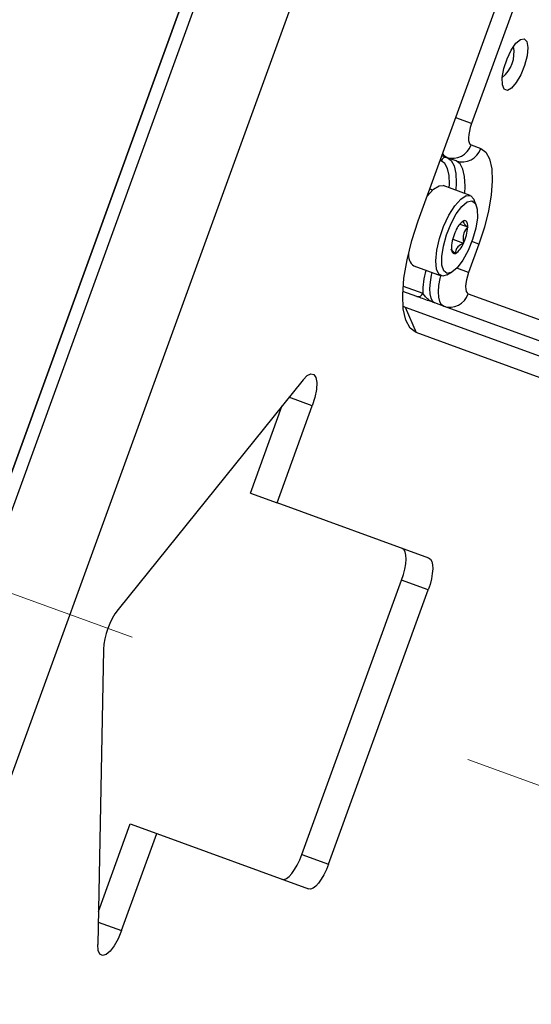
# Model space of a CAD drawing. Header units: inches. Extents: x 0.2 to 16.8, y 0.1 to 10.9.
# Tile 60 of 76: x 10.137 to 10.281, y 8.413 to 8.689. Entities that reach past the tile are written whole.
import ezdxf

# ---------------------------------------------------------------- set-up
doc = ezdxf.new("R2010")
doc.units = ezdxf.units.IN
doc.header["$MEASUREMENT"] = 0
doc.linetypes.add('CENTERX2', pattern=[0.7999999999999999, 0.5, -0.1, 0.1, -0.1])
doc.styles.add('SLDTEXTSTYLE0', font='TXT', dxfattribs={"width": 0.75})
doc.dimstyles.new('SLDDIMSTYLE22', dxfattribs={"dimtxt": 0.1181102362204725, "dimasz": 0.0984251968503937, "dimexe": 0, "dimexo": 0.0625, "dimgap": 0.02952755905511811, "dimtad": 0, "dimtih": 1, "dimtoh": 1, "dimdec": 0, "dimlfac": 355.6, "dimrnd": 1e-09, "dimzin": 12, "dimdsep": 46, "dimtxsty": 'SLDTEXTSTYLE0', "dimsah": 1, "dimcen": 0.09, "dimadec": 0, "dimazin": 3, "dimtfac": 1, "dimtdec": 0, "dimtofl": 0, "dimtmove": 0, "dimatfit": 3, "dimfxl": 0, "dimfrac": 2, "dimtolj": 1, "dimtzin": 12, "dimarcsym": 0})

# ---------------------------------------------------------------- blocks, each defined once
blk = doc.blocks.new('_D_22')
at = {"color": 7, "linetype": 'Continuous', "lineweight": 0}
for p, q in [((10.29636754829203, 9.53516817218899), (11.52850990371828, 9.08670503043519)), ((11.47301624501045, 9.106903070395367), (11.16537006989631, 8.261652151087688)), ((11.10069818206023, 8.23766100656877), (11.06471146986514, 8.23766100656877)), ((11.06471146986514, 8.23766100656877), (11.06471146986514, 8.050161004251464)), ((11.40614437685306, 8.23766100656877), (11.44213108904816, 8.23766100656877)), ((11.44213108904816, 8.23766100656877), (11.44213108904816, 8.050161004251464)), ((11.06471146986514, 8.050161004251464), (11.10069818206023, 8.050161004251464)), ((11.44213108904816, 8.050161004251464), (11.40614437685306, 8.050161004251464)), ((10.78799875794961, 7.224832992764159), (11.07966152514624, 8.026169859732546)), ((9.611350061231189, 7.653098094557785), (10.84349241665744, 7.204634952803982))]:
    blk.add_line(p, q, dxfattribs=at)
at = {"color": 7, "linetype": 'Continuous', "lineweight": 18}
for points in [[(11.47301624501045, 9.106903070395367), (11.42085495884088, 9.021146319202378), (11.45785073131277, 9.007680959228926)], [(10.78799875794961, 7.224832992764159), (10.84016004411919, 7.310589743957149), (10.8031642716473, 7.324055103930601)]]:
    blk.add_solid(points, dxfattribs=at)
at = {"color": 7, "linetype": 'Continuous', "lineweight": 18, "char_height": 0.1181102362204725, "attachment_point": 1, "style": 'SLDTEXTSTYLE0'}
for s, insert in [('712', (10.76691373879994, 8.202413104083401)), ('28.0', (11.10069818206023, 8.202413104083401))]:
    blk.add_mtext(s, dxfattribs=dict(at, insert=insert))

msp = doc.modelspace()

# ---------------------------------------------------------------- linework, layer by layer
at = {"color": 7, "linetype": 'Continuous', "lineweight": 25}
for p, q in [((10.49841343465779, 9.560107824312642), (9.750095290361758, 7.504120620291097)), ((9.750095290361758, 7.504120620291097), (10.49841343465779, 9.56010782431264)), ((9.753561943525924, 7.502858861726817), (10.50188008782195, 9.558846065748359)), ((10.52553246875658, 9.55023730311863), (9.777214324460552, 7.494250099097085)), ((10.2489321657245, 8.632252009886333), (10.35088417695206, 8.912362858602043)), ((10.34462479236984, 8.88142149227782), (10.26383263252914, 8.659446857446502)), ((10.26383263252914, 8.659446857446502), (10.25941544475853, 8.661054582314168)), ((10.26371662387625, 8.653503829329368), (10.26642804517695, 8.652516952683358)), ((10.25682662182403, 8.650026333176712), (10.25556819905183, 8.650484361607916)), ((10.25953804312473, 8.6490394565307), (10.25682662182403, 8.650026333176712)), ((10.25533235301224, 8.649073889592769), (10.25508729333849, 8.649163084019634)), ((10.26350455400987, 8.639366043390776), (10.2558997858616, 8.642133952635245)), ((10.25155200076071, 8.639268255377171), (10.25151900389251, 8.639359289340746)), ((10.25219174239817, 8.641207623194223), (10.25244691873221, 8.641146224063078)), ((10.25244691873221, 8.641146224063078), (10.25290180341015, 8.64085077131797)), ((10.26517280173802, 8.636667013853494), (10.26462225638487, 8.638086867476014)), ((10.26058787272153, 8.631395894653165), (10.26278853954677, 8.630594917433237)), ((10.26123763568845, 8.6320491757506), (10.26169565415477, 8.63230446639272)), ((10.25856717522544, 8.627132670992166), (10.26159613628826, 8.62603021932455)), ((10.26590600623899, 8.625773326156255), (10.26302057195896, 8.617845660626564)), ((10.26590600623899, 8.625773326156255), (10.2639490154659, 8.626485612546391)), ((10.24625261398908, 8.622582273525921), (10.24605621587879, 8.622579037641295)), ((10.24772438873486, 8.619672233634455), (10.25532915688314, 8.616904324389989)), ((10.25700760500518, 8.617165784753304), (10.25834201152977, 8.617899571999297)), ((10.26302057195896, 8.617845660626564), (10.25974419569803, 8.6190381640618)), ((10.24849182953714, 8.611163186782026), (10.24460169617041, 8.612579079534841)), ((10.24469322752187, 8.614042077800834), (10.2502143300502, 8.61203256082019)), ((10.26290456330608, 8.61190263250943), (10.30646999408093, 8.596046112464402)), ((10.25601456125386, 8.608425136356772), (10.25353137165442, 8.609328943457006)), ((10.24466703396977, 8.608456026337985), (10.24528036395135, 8.608143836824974)), ((10.24528036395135, 8.608143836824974), (10.24832312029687, 8.60105111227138)), ((10.24528036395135, 8.608143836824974), (10.44050269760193, 8.53708871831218)), ((10.2995799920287, 8.592568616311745), (10.25601456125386, 8.608425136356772)), ((10.44354545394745, 8.529995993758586), (10.24832312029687, 8.60105111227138)), ((10.21669664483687, 8.587883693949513), (10.16491200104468, 8.523664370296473)), ((10.21928502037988, 8.58059328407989), (10.21273907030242, 8.58297581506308)), ((10.20196980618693, 8.55619906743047), (10.21087384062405, 8.580662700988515)), ((10.20941937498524, 8.553487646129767), (10.21928502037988, 8.58059328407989)), ((10.20196980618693, 8.55619906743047), (10.20941937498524, 8.553487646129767)), ((10.25189830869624, 8.538026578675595), (10.20941937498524, 8.553487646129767)), ((10.21638219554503, 8.45518935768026), (10.24427472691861, 8.531823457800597)), ((10.25172429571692, 8.529112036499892), (10.24427472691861, 8.531823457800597)), ((10.22383176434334, 8.452477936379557), (10.25172429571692, 8.529112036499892)), ((10.16083138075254, 8.512452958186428), (10.15922133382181, 8.429971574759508)), ((10.15940237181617, 8.439246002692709), (10.1683064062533, 8.463709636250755)), ((10.1683064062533, 8.463709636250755), (10.17575597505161, 8.460998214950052)), ((10.16589032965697, 8.43389257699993), (10.17575597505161, 8.460998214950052)), ((10.17575597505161, 8.460998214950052), (10.21823490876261, 8.445537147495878)), ((10.21638219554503, 8.45518935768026), (10.22383176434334, 8.452477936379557)), ((10.1593443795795, 8.43627510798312), (10.16589032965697, 8.43389257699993))]:
    msp.add_line(p, q, dxfattribs=at)
at = {"color": 7, "linetype": 'CENTERX2', "lineweight": 18}
msp.add_line((10.73265790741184, 8.310673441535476), (7.888671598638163, 9.345799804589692), dxfattribs=at)
at = {"color": 7, "linetype": 'Continuous', "lineweight": 25, "flags": 128}
for points in [[(10.27861120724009, 8.683177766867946), (10.27932448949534, 8.6823670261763), (10.27958718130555, 8.680692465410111), (10.27936380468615, 8.678380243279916), (10.27868452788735, 8.675742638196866), (10.27764109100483, 8.673135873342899), (10.27637441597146, 8.670912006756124), (10.27505557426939, 8.669371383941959), (10.27386268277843, 8.668722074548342), (10.27295684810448, 8.669051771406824), (10.27246040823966, 8.67031594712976), (10.27244041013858, 8.672343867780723), (10.27289955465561, 8.674861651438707), (10.2737758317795, 8.67752925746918), (10.27495089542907, 8.67998641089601), (10.27626604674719, 8.681901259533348), (10.27754366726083, 8.683015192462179), (10.27861120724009, 8.683177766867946)], [(10.26383263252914, 8.659446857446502), (10.26349208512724, 8.658403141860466), (10.26323409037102, 8.657374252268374), (10.26306856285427, 8.65639972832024), (10.26300186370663, 8.655517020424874), (10.26303655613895, 8.654760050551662), (10.26317130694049, 8.654157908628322), (10.26340093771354, 8.653733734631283), (10.26371662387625, 8.653503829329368)], [(10.25682662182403, 8.650026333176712), (10.2561952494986, 8.650486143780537), (10.25580880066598, 8.651145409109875)], [(10.2570548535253, 8.649943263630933), (10.25815975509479, 8.649138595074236), (10.25896346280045, 8.647653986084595), (10.25943509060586, 8.645546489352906), (10.25955651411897, 8.642897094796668), (10.25943698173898, 8.64084651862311)], [(10.26642804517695, 8.652516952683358), (10.26784863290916, 8.651482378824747), (10.26888197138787, 8.649573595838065), (10.26948834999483, 8.646863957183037), (10.26964446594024, 8.643457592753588), (10.26934431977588, 8.639485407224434), (10.26859944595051, 8.635100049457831), (10.26743846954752, 8.630470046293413), (10.26590600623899, 8.625773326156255)], [(10.25761327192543, 8.64151029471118), (10.2576553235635, 8.642531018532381), (10.25754257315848, 8.644991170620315), (10.25710463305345, 8.64694813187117), (10.25635833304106, 8.64832669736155), (10.25533235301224, 8.649073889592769)], [(10.26192017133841, 8.639942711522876), (10.2620397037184, 8.641993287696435), (10.2619182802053, 8.644642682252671), (10.26144665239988, 8.646750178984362), (10.26064294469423, 8.648234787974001), (10.25953804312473, 8.6490394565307)], [(10.25141923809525, 8.639085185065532), (10.2515336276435, 8.639243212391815), (10.25319732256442, 8.641127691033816), (10.25473793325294, 8.642103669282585), (10.2558997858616, 8.642133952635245)], [(10.25700760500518, 8.617165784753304), (10.25581041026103, 8.616817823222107), (10.25470430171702, 8.61733964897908), (10.25401692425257, 8.618820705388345), (10.25380935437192, 8.621129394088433), (10.25410003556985, 8.624060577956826), (10.25486313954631, 8.627353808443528), (10.25603086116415, 8.630716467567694), (10.25749944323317, 8.633849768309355), (10.25913839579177, 8.636475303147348), (10.2608020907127, 8.63835978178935), (10.26234270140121, 8.639335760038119), (10.26362333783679, 8.639316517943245), (10.26453020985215, 8.638303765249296), (10.26462225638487, 8.638086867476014)], [(10.26290885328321, 8.623976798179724), (10.26142539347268, 8.621247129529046), (10.25985166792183, 8.61915300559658), (10.25834172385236, 8.617899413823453), (10.25704336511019, 8.617609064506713), (10.25608368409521, 8.618310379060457), (10.25555662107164, 8.619934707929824), (10.2555137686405, 8.622323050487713), (10.25595932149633, 8.625241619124), (10.25684966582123, 8.628404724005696), (10.25809764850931, 8.63150273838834), (10.25958110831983, 8.634232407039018), (10.26115483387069, 8.636326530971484), (10.26266477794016, 8.637580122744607), (10.26396313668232, 8.637870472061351), (10.26492281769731, 8.637169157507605), (10.26544988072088, 8.635544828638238), (10.26549273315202, 8.633156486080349), (10.26504718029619, 8.630237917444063), (10.26415683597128, 8.627074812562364), (10.26290885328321, 8.623976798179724)], [(10.24832312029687, 8.60105111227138), (10.24666576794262, 8.602258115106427), (10.24546020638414, 8.604485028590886), (10.24475276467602, 8.607646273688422), (10.24457062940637, 8.611620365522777), (10.24492079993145, 8.616254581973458), (10.24578981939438, 8.62137083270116), (10.24714429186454, 8.626772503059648), (10.2489321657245, 8.632252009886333)], [(10.26278853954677, 8.630594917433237), (10.26277648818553, 8.631043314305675), (10.26272554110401, 8.631435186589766), (10.2626365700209, 8.63176382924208), (10.26251109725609, 8.632023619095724), (10.26235126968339, 8.63221011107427), (10.26215982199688, 8.632320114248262), (10.26194002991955, 8.632351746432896), (10.26169565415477, 8.63230446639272)], [(10.25821796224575, 8.624884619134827), (10.25823001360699, 8.62443622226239), (10.25828096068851, 8.6240443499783), (10.25836993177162, 8.623715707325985), (10.25849540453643, 8.623455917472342), (10.25865523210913, 8.623269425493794), (10.25884667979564, 8.623159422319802), (10.25906647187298, 8.623127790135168), (10.25931084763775, 8.623175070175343)], [(10.25274218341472, 8.617845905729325), (10.25256630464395, 8.617069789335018), (10.25223524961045, 8.615120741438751), (10.25210185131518, 8.613355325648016), (10.25217123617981, 8.611841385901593), (10.2524407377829, 8.610637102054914), (10.252899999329, 8.609788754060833), (10.25353137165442, 8.609328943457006)], [(10.25601456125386, 8.608425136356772), (10.25538318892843, 8.6088849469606), (10.25492392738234, 8.60973329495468), (10.25465442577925, 8.61093757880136), (10.25458504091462, 8.61245151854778), (10.25471843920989, 8.614216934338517), (10.25504949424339, 8.616165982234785), (10.25522537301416, 8.616942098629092)], [(10.26302057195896, 8.617845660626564), (10.26268002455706, 8.61680194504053), (10.26242202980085, 8.615773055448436), (10.2622565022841, 8.614798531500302), (10.26218980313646, 8.613915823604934), (10.26222449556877, 8.613158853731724), (10.26235924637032, 8.612556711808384), (10.26258887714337, 8.612132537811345), (10.26290456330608, 8.61190263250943)], [(10.21669664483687, 8.587883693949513), (10.2178401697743, 8.589036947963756), (10.21887461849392, 8.589548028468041), (10.2197109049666, 8.589372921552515), (10.22027700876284, 8.58852670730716), (10.22052417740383, 8.587082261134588), (10.22043112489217, 8.585163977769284), (10.2200058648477, 8.582937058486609), (10.21928502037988, 8.58059328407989)], [(10.24427472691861, 8.531823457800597), (10.24478554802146, 8.533389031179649), (10.24517254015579, 8.534932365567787), (10.24542083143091, 8.53639415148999), (10.24552088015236, 8.537718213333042), (10.24546884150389, 8.538853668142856), (10.24526671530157, 8.539756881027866), (10.244922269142, 8.540393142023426), (10.24444873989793, 8.540737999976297)], [(10.25189830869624, 8.538026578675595), (10.25237183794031, 8.537681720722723), (10.25271628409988, 8.537045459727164), (10.2529184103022, 8.536142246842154), (10.25297044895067, 8.53500679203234), (10.25287040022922, 8.533682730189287), (10.2526221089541, 8.532220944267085), (10.25223511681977, 8.530677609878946), (10.25172429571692, 8.529112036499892)], [(10.21078533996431, 8.448248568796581), (10.21136975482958, 8.448208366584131), (10.21204259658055, 8.44847436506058), (10.21277800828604, 8.44903634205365), (10.21354772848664, 8.44987270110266), (10.2143221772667, 8.45095130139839), (10.21507159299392, 8.452230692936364), (10.21576717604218, 8.453661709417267), (10.21638219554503, 8.45518935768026)], [(10.22383176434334, 8.452477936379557), (10.22321674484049, 8.450950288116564), (10.22252116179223, 8.449519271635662), (10.22177174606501, 8.448239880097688), (10.22099729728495, 8.447161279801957), (10.22022757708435, 8.446324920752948), (10.21949216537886, 8.445762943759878), (10.21881932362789, 8.445496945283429), (10.21823490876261, 8.445537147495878)], [(10.16589032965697, 8.43389257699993), (10.16493597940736, 8.431633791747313), (10.16383031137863, 8.42965452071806), (10.16266854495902, 8.4281252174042), (10.16155073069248, 8.427177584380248), (10.16057313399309, 8.426893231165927), (10.15981994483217, 8.427296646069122), (10.15935602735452, 8.428353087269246), (10.15922133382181, 8.429971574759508)]]:
    msp.add_lwpolyline(points, dxfattribs=at)
at = {"color": 7, "linetype": 'Continuous', "lineweight": 25}
for centre, radius, start, end in [((10.2668426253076, 8.679299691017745), 0.008906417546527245, 308.9653504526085, 11.03464954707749), ((10.25852950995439, 8.65521674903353), 0.00546262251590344, 251.8362067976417, 341.7254354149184), ((10.2566291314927, 8.648645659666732), 0.00136565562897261, 71.83620679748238, 161.725435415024), ((10.26124093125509, 8.65422987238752), 0.005462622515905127, 251.8362067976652, 341.7254354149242), ((10.26463342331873, 8.627610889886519), 0.005537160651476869, 122.0429725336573, 160.6088001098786), ((10.27022187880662, 8.624187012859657), 0.01202417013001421, 154.046352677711, 176.6740031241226), ((10.2507846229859, 8.631292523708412), 0.01202417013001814, 334.0463526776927, 356.674003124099), ((10.25637307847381, 8.627868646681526), 0.005537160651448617, 302.0429725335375, 340.6088001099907), ((10.24977498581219, 8.622647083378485), 0.003613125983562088, 170.609642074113, 235.4210714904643), ((10.27297174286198, 8.61242724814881), 0.02276083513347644, 164.6041664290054, 180.9935949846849), ((10.24891755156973, 8.612460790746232), 0.001365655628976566, 251.8362067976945, 341.7254354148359), ((10.25771744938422, 8.613615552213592), 0.005462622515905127, 251.8362067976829, 341.7254354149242), ((10.18173974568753, 8.511191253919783), 0.02094639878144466, 143.453296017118, 176.5467039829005)]:
    msp.add_arc(centre, radius, start, end, dxfattribs=at)
for points, knots in [([(10.26169565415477, 8.63230446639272), (10.26165034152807, 8.632256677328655), (10.26150695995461, 8.632105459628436), (10.26155191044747, 8.631715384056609), (10.26211972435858, 8.631122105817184), (10.26261244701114, 8.630733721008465), (10.26278853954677, 8.630594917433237)], [0, 0, 0, 0, 0.1560254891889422, 0.4937074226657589, 0.8190577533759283, 0.9999999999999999, 0.9999999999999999, 0.9999999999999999, 0.9999999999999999]), ([(10.26278853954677, 8.630594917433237), (10.26236272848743, 8.63003429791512), (10.26163412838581, 8.629075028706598), (10.2614035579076, 8.62737898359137), (10.26153698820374, 8.626444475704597), (10.26159613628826, 8.62603021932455)], [0, 0, 0, 0, 0.4391165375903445, 0.7513669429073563, 1, 1, 1, 1]), ([(10.26159613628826, 8.62603021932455), (10.26101387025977, 8.625714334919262), (10.26001756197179, 8.62517382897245), (10.25939783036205, 8.624086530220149), (10.25933756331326, 8.62345501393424), (10.25931084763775, 8.623175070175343)], [0, 0, 0, 0, 0.4391165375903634, 0.7513669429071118, 1, 1, 1, 1]), ([(10.25931084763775, 8.623175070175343), (10.25913807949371, 8.623312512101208), (10.25865465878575, 8.623697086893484), (10.25817045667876, 8.624151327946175), (10.25816080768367, 8.624340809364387), (10.25815867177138, 8.624382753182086)], [0, 0, 0, 0, 0.3021812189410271, 0.8455300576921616, 1, 1, 1, 1]), ([(10.25353137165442, 8.609328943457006), (10.25352524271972, 8.609331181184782), (10.2525435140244, 8.609689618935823), (10.25118502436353, 8.610604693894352), (10.25044100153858, 8.61169913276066), (10.2502143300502, 8.61203256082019)], [0, 0, 0, 0, 0.004349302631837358, 0.6966684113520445, 1, 1, 1, 1]), ([(10.25353137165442, 8.609328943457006), (10.25352361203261, 8.609331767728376), (10.25219024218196, 8.609817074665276), (10.2500812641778, 8.610584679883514), (10.24888513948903, 8.611020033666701), (10.24849182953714, 8.611163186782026)], [0, 0, 0, 0, 0.003913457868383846, 0.6724666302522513, 1, 1, 1, 1])]:
    msp.add_open_spline(points, degree=3, knots=knots, dxfattribs=at)

# ---------------------------------------------------------------- dimensions: what is measured, and where the dimension line sits
at = {"color": 7, "linetype": 'Continuous', "lineweight": 18}
dim = msp.add_linear_dim(base=(10.78799875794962, 7.224832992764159), p1=(10.2408738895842, 9.555366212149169), p2=(9.555856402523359, 7.673296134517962), angle=70.00000000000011, dimstyle='SLDDIMSTYLE22', dxfattribs=at)
dim.commit()
dim.dimension.update_dxf_attribs({"geometry": '_D_22', "text_midpoint": (11.12251579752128, 8.143911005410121), "dimtype": 160})

doc.saveas('drawing.dxf')
